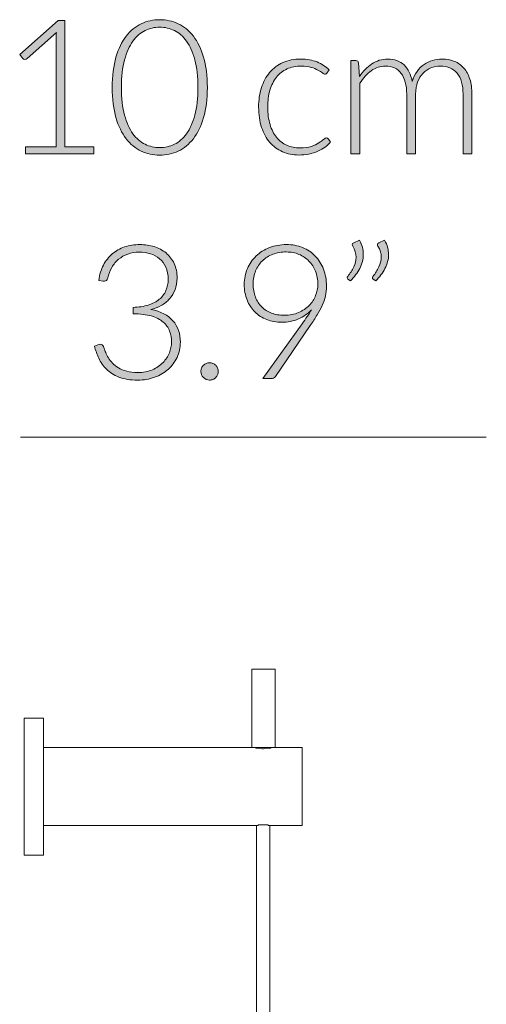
# Model space of a CAD drawing. Header units: inches. Extents: x 14 to 157, y -245 to -15.
# Tile 19 of 19: x 143 to 157, y -55 to -27. Entities that reach past the tile are written whole.
import ezdxf

# ---------------------------------------------------------------- set-up
doc = ezdxf.new("R2010")
doc.units = ezdxf.units.IN
doc.header["$MEASUREMENT"] = 0
doc.layers.add('Capa 1', color=7, linetype='Continuous')

# ---------------------------------------------------------------- blocks, each defined once
blk = doc.blocks.new('block 5')
at = {"layer": 'Capa 1'}
h = blk.add_hatch(color=250, dxfattribs=at)
h.dxf.hatch_style = 2
edge = h.paths.add_edge_path()
edge.add_spline(control_points=[(148.685, -29.183), (148.685, -29.512), (148.649, -29.796), (148.579, -30.036), (148.508, -30.277), (148.412, -30.475), (148.29, -30.632), (148.168, -30.79), (148.025, -30.907), (147.862, -30.984), (147.698, -31.06), (147.524, -31.099), (147.338, -31.099), (147.153, -31.099), (146.979, -31.06), (146.817, -30.984), (146.654, -30.907), (146.512, -30.79), (146.39, -30.632), (146.268, -30.475), (146.172, -30.277), (146.102, -30.036), (146.033, -29.796), (145.998, -29.512), (145.998, -29.183), (145.998, -28.854), (146.033, -28.57), (146.102, -28.33), (146.172, -28.09), (146.268, -27.891), (146.39, -27.734), (146.512, -27.576), (146.654, -27.459), (146.817, -27.382), (146.979, -27.306), (147.153, -27.267), (147.338, -27.267), (147.524, -27.267), (147.698, -27.306), (147.862, -27.382), (148.025, -27.459), (148.168, -27.576), (148.29, -27.734), (148.412, -27.891), (148.508, -28.09), (148.579, -28.33), (148.649, -28.57), (148.685, -28.854), (148.685, -29.183)], knot_values=[0, 0, 0, 0, 1, 1, 1, 2, 2, 2, 3, 3, 3, 4, 4, 4, 5, 5, 5, 6, 6, 6, 7, 7, 7, 8, 8, 8, 9, 9, 9, 10, 10, 10, 11, 11, 11, 12, 12, 12, 13, 13, 13, 14, 14, 14, 15, 15, 15, 16, 16, 16, 16], degree=3, periodic=1)
edge = h.paths.add_edge_path()
edge.add_spline(control_points=[(148.42, -29.183), (148.42, -28.879), (148.391, -28.619), (148.332, -28.404), (148.274, -28.188), (148.196, -28.012), (148.098, -27.875), (148, -27.739), (147.885, -27.638), (147.753, -27.575), (147.622, -27.511), (147.484, -27.479), (147.338, -27.479), (147.194, -27.479), (147.056, -27.511), (146.925, -27.575), (146.794, -27.638), (146.68, -27.739), (146.581, -27.875), (146.482, -28.012), (146.403, -28.188), (146.345, -28.404), (146.287, -28.619), (146.257, -28.879), (146.257, -29.183), (146.257, -29.489), (146.287, -29.749), (146.345, -29.963), (146.403, -30.178), (146.482, -30.354), (146.581, -30.491), (146.68, -30.628), (146.794, -30.727), (146.925, -30.79), (147.056, -30.853), (147.194, -30.884), (147.338, -30.884), (147.484, -30.884), (147.622, -30.853), (147.753, -30.79), (147.885, -30.727), (148, -30.628), (148.098, -30.491), (148.196, -30.354), (148.274, -30.178), (148.332, -29.963), (148.391, -29.749), (148.42, -29.489), (148.42, -29.183)], knot_values=[0, 0, 0, 0, 1, 1, 1, 2, 2, 2, 3, 3, 3, 4, 4, 4, 5, 5, 5, 6, 6, 6, 7, 7, 7, 8, 8, 8, 9, 9, 9, 10, 10, 10, 11, 11, 11, 12, 12, 12, 13, 13, 13, 14, 14, 14, 15, 15, 15, 16, 16, 16, 16], degree=3, periodic=1)
h = blk.add_hatch(color=250, dxfattribs=at)
h.dxf.hatch_style = 2
edge = h.paths.add_edge_path()
edge.add_spline(control_points=[(143.55, -30.866), (143.55, -30.866), (144.41, -30.866), (144.41, -30.866), (144.41, -30.866), (144.41, -27.821), (144.41, -27.821), (144.41, -27.761), (144.413, -27.698), (144.419, -27.631), (144.419, -27.631), (143.592, -28.365), (143.592, -28.365), (143.574, -28.381), (143.553, -28.389), (143.528, -28.389), (143.498, -28.389), (143.475, -28.378), (143.459, -28.357), (143.459, -28.357), (143.382, -28.251), (143.382, -28.251), (143.382, -28.251), (144.466, -27.294), (144.466, -27.294), (144.466, -27.294), (144.662, -27.294), (144.662, -27.294), (144.662, -27.294), (144.662, -30.866), (144.662, -30.866), (144.662, -30.866), (145.481, -30.866), (145.481, -30.866), (145.481, -30.866), (145.481, -31.059), (145.481, -31.059), (145.481, -31.059), (143.55, -31.059), (143.55, -31.059), (143.55, -31.059), (143.55, -30.866), (143.55, -30.866)], knot_values=[0, 0, 0, 0, 1, 1, 1, 2, 2, 2, 3, 3, 3, 4, 4, 4, 5, 5, 5, 6, 6, 6, 7, 7, 7, 8, 8, 8, 9, 9, 9, 10, 10, 10, 11, 11, 11, 12, 12, 12, 13, 13, 13, 14, 14, 14, 14], degree=3, periodic=1)
h = blk.add_hatch(color=250, dxfattribs=at)
h.dxf.hatch_style = 2
edge = h.paths.add_edge_path()
edge.add_spline(control_points=[(152.066, -28.775), (152.057, -28.784), (152.049, -28.791), (152.041, -28.797), (152.033, -28.804), (152.022, -28.807), (152.008, -28.807), (151.99, -28.807), (151.966, -28.795), (151.935, -28.771), (151.904, -28.747), (151.863, -28.721), (151.812, -28.693), (151.76, -28.665), (151.696, -28.638), (151.619, -28.615), (151.543, -28.591), (151.449, -28.579), (151.34, -28.579), (151.188, -28.579), (151.053, -28.606), (150.936, -28.66), (150.818, -28.714), (150.719, -28.791), (150.639, -28.892), (150.559, -28.992), (150.497, -29.114), (150.455, -29.257), (150.412, -29.4), (150.391, -29.561), (150.391, -29.739), (150.391, -29.925), (150.413, -30.089), (150.456, -30.232), (150.499, -30.375), (150.561, -30.496), (150.64, -30.594), (150.72, -30.692), (150.816, -30.767), (150.929, -30.818), (151.042, -30.869), (151.168, -30.895), (151.305, -30.895), (151.433, -30.895), (151.539, -30.88), (151.625, -30.85), (151.71, -30.82), (151.781, -30.787), (151.837, -30.752), (151.892, -30.716), (151.936, -30.684), (151.969, -30.654), (152.002, -30.624), (152.028, -30.609), (152.047, -30.609), (152.07, -30.609), (152.088, -30.617), (152.1, -30.635), (152.1, -30.635), (152.169, -30.72), (152.169, -30.72), (152.129, -30.773), (152.077, -30.822), (152.016, -30.868), (151.954, -30.914), (151.884, -30.954), (151.806, -30.988), (151.729, -31.021), (151.644, -31.047), (151.553, -31.066), (151.462, -31.084), (151.367, -31.094), (151.268, -31.094), (151.101, -31.094), (150.947, -31.063), (150.808, -31.002), (150.67, -30.941), (150.551, -30.853), (150.451, -30.737), (150.351, -30.621), (150.273, -30.48), (150.218, -30.312), (150.162, -30.144), (150.134, -29.953), (150.134, -29.739), (150.134, -29.538), (150.161, -29.354), (150.214, -29.188), (150.266, -29.022), (150.344, -28.879), (150.446, -28.759), (150.547, -28.639), (150.672, -28.546), (150.819, -28.48), (150.966, -28.413), (151.136, -28.38), (151.327, -28.38), (151.498, -28.38), (151.65, -28.408), (151.784, -28.462), (151.917, -28.517), (152.033, -28.591), (152.132, -28.685), (152.132, -28.685), (152.066, -28.775), (152.066, -28.775)], knot_values=[0, 0, 0, 0, 1, 1, 1, 2, 2, 2, 3, 3, 3, 4, 4, 4, 5, 5, 5, 6, 6, 6, 7, 7, 7, 8, 8, 8, 9, 9, 9, 10, 10, 10, 11, 11, 11, 12, 12, 12, 13, 13, 13, 14, 14, 14, 15, 15, 15, 16, 16, 16, 17, 17, 17, 18, 18, 18, 19, 19, 19, 20, 20, 20, 21, 21, 21, 22, 22, 22, 23, 23, 23, 24, 24, 24, 25, 25, 25, 26, 26, 26, 27, 27, 27, 28, 28, 28, 29, 29, 29, 30, 30, 30, 31, 31, 31, 32, 32, 32, 33, 33, 33, 34, 34, 34, 35, 35, 35, 35], degree=3, periodic=1)
h = blk.add_hatch(color=250, dxfattribs=at)
h.dxf.hatch_style = 2
edge = h.paths.add_edge_path()
edge.add_spline(control_points=[(152.741, -31.059), (152.741, -31.059), (152.741, -28.423), (152.741, -28.423), (152.741, -28.423), (152.879, -28.423), (152.879, -28.423), (152.925, -28.423), (152.952, -28.445), (152.959, -28.489), (152.959, -28.489), (152.983, -28.87), (152.983, -28.87), (153.034, -28.798), (153.089, -28.732), (153.147, -28.672), (153.205, -28.612), (153.267, -28.56), (153.334, -28.517), (153.4, -28.473), (153.47, -28.44), (153.545, -28.416), (153.621, -28.392), (153.7, -28.38), (153.783, -28.38), (153.975, -28.38), (154.129, -28.436), (154.244, -28.548), (154.359, -28.661), (154.436, -28.817), (154.477, -29.016), (154.509, -28.907), (154.553, -28.812), (154.611, -28.733), (154.668, -28.653), (154.734, -28.587), (154.808, -28.535), (154.882, -28.483), (154.962, -28.444), (155.05, -28.419), (155.137, -28.393), (155.227, -28.38), (155.318, -28.38), (155.449, -28.38), (155.566, -28.402), (155.67, -28.445), (155.774, -28.488), (155.863, -28.552), (155.936, -28.637), (156.009, -28.722), (156.065, -28.826), (156.104, -28.95), (156.143, -29.074), (156.162, -29.215), (156.162, -29.374), (156.162, -29.374), (156.162, -31.059), (156.162, -31.059), (156.162, -31.059), (155.911, -31.059), (155.911, -31.059), (155.911, -31.059), (155.911, -29.374), (155.911, -29.374), (155.911, -29.116), (155.855, -28.919), (155.744, -28.784), (155.633, -28.649), (155.473, -28.582), (155.267, -28.582), (155.175, -28.582), (155.087, -28.598), (155.003, -28.632), (154.919, -28.665), (154.845, -28.715), (154.781, -28.782), (154.716, -28.848), (154.665, -28.93), (154.627, -29.029), (154.589, -29.128), (154.57, -29.243), (154.57, -29.374), (154.57, -29.374), (154.57, -31.059), (154.57, -31.059), (154.57, -31.059), (154.318, -31.059), (154.318, -31.059), (154.318, -31.059), (154.318, -29.374), (154.318, -29.374), (154.318, -29.118), (154.267, -28.922), (154.164, -28.785), (154.062, -28.65), (153.913, -28.582), (153.717, -28.582), (153.573, -28.582), (153.441, -28.624), (153.319, -28.71), (153.197, -28.796), (153.089, -28.915), (152.993, -29.066), (152.993, -29.066), (152.993, -31.059), (152.993, -31.059), (152.993, -31.059), (152.741, -31.059), (152.741, -31.059)], knot_values=[0, 0, 0, 0, 1, 1, 1, 2, 2, 2, 3, 3, 3, 4, 4, 4, 5, 5, 5, 6, 6, 6, 7, 7, 7, 8, 8, 8, 9, 9, 9, 10, 10, 10, 11, 11, 11, 12, 12, 12, 13, 13, 13, 14, 14, 14, 15, 15, 15, 16, 16, 16, 17, 17, 17, 18, 18, 18, 19, 19, 19, 20, 20, 20, 21, 21, 21, 22, 22, 22, 23, 23, 23, 24, 24, 24, 25, 25, 25, 26, 26, 26, 27, 27, 27, 28, 28, 28, 29, 29, 29, 30, 30, 30, 31, 31, 31, 32, 32, 32, 33, 33, 33, 34, 34, 34, 35, 35, 35, 36, 36, 36, 36], degree=3, periodic=1)
h = blk.add_hatch(color=250, dxfattribs=at)
h.dxf.hatch_style = 2
edge = h.paths.add_edge_path()
edge.add_spline(control_points=[(146.776, -33.627), (146.919, -33.627), (147.054, -33.647), (147.181, -33.686), (147.308, -33.726), (147.42, -33.786), (147.517, -33.865), (147.613, -33.945), (147.69, -34.044), (147.746, -34.162), (147.802, -34.28), (147.83, -34.417), (147.83, -34.573), (147.83, -34.695), (147.811, -34.805), (147.774, -34.903), (147.735, -35.001), (147.683, -35.087), (147.617, -35.161), (147.551, -35.235), (147.473, -35.298), (147.383, -35.348), (147.293, -35.398), (147.194, -35.437), (147.089, -35.463), (147.364, -35.514), (147.572, -35.621), (147.713, -35.782), (147.853, -35.944), (147.923, -36.146), (147.923, -36.388), (147.923, -36.542), (147.892, -36.684), (147.83, -36.816), (147.769, -36.947), (147.684, -37.061), (147.576, -37.156), (147.468, -37.252), (147.341, -37.326), (147.194, -37.38), (147.048, -37.434), (146.889, -37.461), (146.718, -37.461), (146.504, -37.461), (146.326, -37.432), (146.184, -37.375), (146.041, -37.318), (145.924, -37.243), (145.833, -37.151), (145.741, -37.059), (145.669, -36.956), (145.618, -36.842), (145.567, -36.729), (145.525, -36.615), (145.493, -36.502), (145.493, -36.502), (145.594, -36.459), (145.594, -36.459), (145.615, -36.451), (145.636, -36.446), (145.655, -36.446), (145.674, -36.446), (145.693, -36.451), (145.711, -36.459), (145.728, -36.468), (145.742, -36.485), (145.75, -36.51), (145.75, -36.51), (145.769, -36.563), (145.769, -36.563), (145.78, -36.595), (145.794, -36.634), (145.814, -36.681), (145.833, -36.728), (145.858, -36.776), (145.889, -36.827), (145.92, -36.877), (145.959, -36.927), (146.005, -36.978), (146.051, -37.028), (146.107, -37.073), (146.173, -37.113), (146.239, -37.152), (146.317, -37.185), (146.406, -37.209), (146.495, -37.234), (146.598, -37.246), (146.715, -37.246), (146.874, -37.246), (147.013, -37.22), (147.132, -37.167), (147.252, -37.114), (147.351, -37.046), (147.432, -36.964), (147.512, -36.882), (147.572, -36.79), (147.612, -36.689), (147.652, -36.587), (147.672, -36.489), (147.672, -36.393), (147.672, -36.278), (147.653, -36.172), (147.617, -36.073), (147.581, -35.974), (147.52, -35.888), (147.436, -35.817), (147.351, -35.745), (147.239, -35.689), (147.1, -35.647), (146.962, -35.606), (146.791, -35.585), (146.588, -35.585), (146.588, -35.585), (146.588, -35.402), (146.588, -35.402), (146.75, -35.399), (146.893, -35.377), (147.017, -35.337), (147.141, -35.298), (147.244, -35.243), (147.327, -35.174), (147.41, -35.106), (147.473, -35.023), (147.515, -34.928), (147.558, -34.832), (147.579, -34.727), (147.579, -34.613), (147.579, -34.48), (147.557, -34.365), (147.512, -34.268), (147.468, -34.171), (147.409, -34.091), (147.335, -34.027), (147.261, -33.963), (147.174, -33.917), (147.075, -33.886), (146.976, -33.857), (146.873, -33.842), (146.765, -33.842), (146.647, -33.842), (146.538, -33.859), (146.439, -33.894), (146.34, -33.93), (146.253, -33.979), (146.177, -34.043), (146.101, -34.106), (146.038, -34.183), (145.986, -34.272), (145.935, -34.361), (145.897, -34.461), (145.872, -34.57), (145.858, -34.632), (145.825, -34.663), (145.774, -34.663), (145.762, -34.663), (145.752, -34.662), (145.745, -34.66), (145.745, -34.66), (145.615, -34.639), (145.615, -34.639), (145.638, -34.478), (145.682, -34.335), (145.748, -34.21), (145.813, -34.084), (145.896, -33.978), (145.997, -33.892), (146.098, -33.805), (146.214, -33.739), (146.347, -33.694), (146.479, -33.649), (146.622, -33.627), (146.776, -33.627)], knot_values=[0, 0, 0, 0, 1, 1, 1, 2, 2, 2, 3, 3, 3, 4, 4, 4, 5, 5, 5, 6, 6, 6, 7, 7, 7, 8, 8, 8, 9, 9, 9, 10, 10, 10, 11, 11, 11, 12, 12, 12, 13, 13, 13, 14, 14, 14, 15, 15, 15, 16, 16, 16, 17, 17, 17, 18, 18, 18, 19, 19, 19, 20, 20, 20, 21, 21, 21, 22, 22, 22, 23, 23, 23, 24, 24, 24, 25, 25, 25, 26, 26, 26, 27, 27, 27, 28, 28, 28, 29, 29, 29, 30, 30, 30, 31, 31, 31, 32, 32, 32, 33, 33, 33, 34, 34, 34, 35, 35, 35, 36, 36, 36, 37, 37, 37, 38, 38, 38, 39, 39, 39, 40, 40, 40, 41, 41, 41, 42, 42, 42, 43, 43, 43, 44, 44, 44, 45, 45, 45, 46, 46, 46, 47, 47, 47, 48, 48, 48, 49, 49, 49, 50, 50, 50, 51, 51, 51, 52, 52, 52, 53, 53, 53, 54, 54, 54, 55, 55, 55, 56, 56, 56, 57, 57, 57, 57], degree=3, periodic=1)
h = blk.add_hatch(color=250, dxfattribs=at)
h.dxf.hatch_style = 2
edge = h.paths.add_edge_path()
edge.add_spline(control_points=[(150.79, -35.823), (150.636, -35.823), (150.495, -35.798), (150.365, -35.748), (150.235, -35.698), (150.123, -35.626), (150.028, -35.532), (149.934, -35.438), (149.86, -35.326), (149.807, -35.194), (149.754, -35.063), (149.728, -34.916), (149.728, -34.753), (149.728, -34.592), (149.757, -34.443), (149.817, -34.306), (149.875, -34.17), (149.958, -34.051), (150.064, -33.95), (150.17, -33.849), (150.296, -33.77), (150.442, -33.713), (150.588, -33.656), (150.747, -33.627), (150.92, -33.627), (151.086, -33.627), (151.238, -33.655), (151.377, -33.712), (151.516, -33.768), (151.635, -33.848), (151.735, -33.951), (151.835, -34.055), (151.913, -34.178), (151.968, -34.322), (152.024, -34.466), (152.051, -34.627), (152.051, -34.803), (152.051, -34.901), (152.041, -34.993), (152.021, -35.082), (152.001, -35.17), (151.971, -35.258), (151.931, -35.347), (151.891, -35.435), (151.843, -35.525), (151.786, -35.618), (151.73, -35.711), (151.666, -35.81), (151.593, -35.916), (151.593, -35.916), (150.61, -37.358), (150.61, -37.358), (150.583, -37.398), (150.54, -37.419), (150.48, -37.419), (150.48, -37.419), (150.252, -37.419), (150.252, -37.419), (150.252, -37.419), (151.36, -35.871), (151.36, -35.871), (151.413, -35.797), (151.462, -35.727), (151.507, -35.661), (151.552, -35.594), (151.593, -35.53), (151.63, -35.468), (151.528, -35.581), (151.404, -35.669), (151.258, -35.731), (151.112, -35.793), (150.956, -35.823), (150.79, -35.823)], knot_values=[0, 0, 0, 0, 1, 1, 1, 2, 2, 2, 3, 3, 3, 4, 4, 4, 5, 5, 5, 6, 6, 6, 7, 7, 7, 8, 8, 8, 9, 9, 9, 10, 10, 10, 11, 11, 11, 12, 12, 12, 13, 13, 13, 14, 14, 14, 15, 15, 15, 16, 16, 16, 17, 17, 17, 18, 18, 18, 19, 19, 19, 20, 20, 20, 21, 21, 21, 22, 22, 22, 23, 23, 23, 24, 24, 24, 24], degree=3, periodic=1)
edge = h.paths.add_edge_path()
edge.add_spline(control_points=[(151.808, -34.756), (151.808, -34.62), (151.786, -34.495), (151.742, -34.382), (151.697, -34.269), (151.636, -34.172), (151.556, -34.092), (151.476, -34.012), (151.382, -33.949), (151.274, -33.904), (151.165, -33.859), (151.046, -33.836), (150.917, -33.836), (150.78, -33.836), (150.653, -33.858), (150.537, -33.902), (150.421, -33.947), (150.323, -34.008), (150.24, -34.088), (150.158, -34.167), (150.094, -34.262), (150.048, -34.373), (150.002, -34.483), (149.979, -34.605), (149.979, -34.737), (149.979, -34.875), (150, -34.999), (150.043, -35.109), (150.085, -35.22), (150.145, -35.313), (150.222, -35.39), (150.298, -35.467), (150.392, -35.526), (150.5, -35.566), (150.609, -35.607), (150.729, -35.627), (150.862, -35.627), (151.012, -35.627), (151.146, -35.602), (151.263, -35.551), (151.381, -35.499), (151.48, -35.432), (151.561, -35.349), (151.642, -35.266), (151.704, -35.173), (151.745, -35.07), (151.787, -34.966), (151.808, -34.862), (151.808, -34.756)], knot_values=[0, 0, 0, 0, 1, 1, 1, 2, 2, 2, 3, 3, 3, 4, 4, 4, 5, 5, 5, 6, 6, 6, 7, 7, 7, 8, 8, 8, 9, 9, 9, 10, 10, 10, 11, 11, 11, 12, 12, 12, 13, 13, 13, 14, 14, 14, 15, 15, 15, 16, 16, 16, 16], degree=3, periodic=1)
h = blk.add_hatch(color=250, dxfattribs=at)
h.dxf.hatch_style = 2
edge = h.paths.add_edge_path()
edge.add_spline(control_points=[(152.982, -33.505), (153.02, -33.572), (153.049, -33.639), (153.066, -33.705), (153.084, -33.771), (153.093, -33.838), (153.093, -33.905), (153.093, -34.043), (153.059, -34.175), (152.992, -34.302), (152.925, -34.43), (152.838, -34.546), (152.73, -34.65), (152.73, -34.65), (152.656, -34.602), (152.656, -34.602), (152.643, -34.591), (152.637, -34.579), (152.637, -34.565), (152.637, -34.551), (152.642, -34.538), (152.653, -34.528), (152.72, -34.439), (152.776, -34.351), (152.82, -34.261), (152.864, -34.172), (152.886, -34.08), (152.886, -33.984), (152.886, -33.882), (152.855, -33.777), (152.793, -33.669), (152.784, -33.655), (152.78, -33.641), (152.78, -33.627), (152.78, -33.602), (152.793, -33.585), (152.82, -33.574), (152.82, -33.574), (152.982, -33.505), (152.982, -33.505)], knot_values=[0, 0, 0, 0, 1, 1, 1, 2, 2, 2, 3, 3, 3, 4, 4, 4, 5, 5, 5, 6, 6, 6, 7, 7, 7, 8, 8, 8, 9, 9, 9, 10, 10, 10, 11, 11, 11, 12, 12, 12, 13, 13, 13, 13], degree=3, periodic=1)
edge = h.paths.add_edge_path()
edge.add_spline(control_points=[(153.694, -33.505), (153.733, -33.572), (153.762, -33.639), (153.779, -33.705), (153.797, -33.771), (153.806, -33.838), (153.806, -33.905), (153.806, -34.043), (153.772, -34.175), (153.705, -34.302), (153.638, -34.43), (153.55, -34.546), (153.442, -34.65), (153.442, -34.65), (153.368, -34.602), (153.368, -34.602), (153.356, -34.591), (153.35, -34.579), (153.35, -34.565), (153.35, -34.551), (153.355, -34.538), (153.366, -34.528), (153.433, -34.439), (153.489, -34.351), (153.533, -34.261), (153.577, -34.172), (153.599, -34.08), (153.599, -33.984), (153.599, -33.882), (153.568, -33.777), (153.506, -33.669), (153.497, -33.655), (153.493, -33.641), (153.493, -33.627), (153.493, -33.602), (153.506, -33.585), (153.533, -33.574), (153.533, -33.574), (153.694, -33.505), (153.694, -33.505)], knot_values=[0, 0, 0, 0, 1, 1, 1, 2, 2, 2, 3, 3, 3, 4, 4, 4, 5, 5, 5, 6, 6, 6, 7, 7, 7, 8, 8, 8, 9, 9, 9, 10, 10, 10, 11, 11, 11, 12, 12, 12, 13, 13, 13, 13], degree=3, periodic=1)
h = blk.add_hatch(color=250, dxfattribs=at)
h.dxf.hatch_style = 2
edge = h.paths.add_edge_path()
edge.add_spline(control_points=[(148.504, -37.215), (148.504, -37.181), (148.51, -37.149), (148.522, -37.119), (148.534, -37.089), (148.551, -37.063), (148.574, -37.041), (148.596, -37.019), (148.621, -37.001), (148.65, -36.988), (148.68, -36.975), (148.712, -36.968), (148.747, -36.968), (148.781, -36.968), (148.813, -36.975), (148.843, -36.988), (148.873, -37.001), (148.899, -37.019), (148.921, -37.041), (148.943, -37.063), (148.96, -37.089), (148.974, -37.119), (148.987, -37.149), (148.994, -37.181), (148.994, -37.215), (148.994, -37.25), (148.987, -37.282), (148.974, -37.311), (148.96, -37.341), (148.943, -37.366), (148.921, -37.388), (148.899, -37.41), (148.873, -37.428), (148.843, -37.44), (148.813, -37.452), (148.781, -37.459), (148.747, -37.459), (148.678, -37.459), (148.62, -37.435), (148.574, -37.388), (148.527, -37.341), (148.504, -37.284), (148.504, -37.215)], knot_values=[0, 0, 0, 0, 1, 1, 1, 2, 2, 2, 3, 3, 3, 4, 4, 4, 5, 5, 5, 6, 6, 6, 7, 7, 7, 8, 8, 8, 9, 9, 9, 10, 10, 10, 11, 11, 11, 12, 12, 12, 13, 13, 13, 14, 14, 14, 14], degree=3, periodic=1)
at = {"layer": 'Capa 1', "lineweight": 0}
for points, knots in [([(148.685, -29.183), (148.685, -29.512), (148.649, -29.796), (148.579, -30.036), (148.508, -30.277), (148.412, -30.475), (148.29, -30.632), (148.168, -30.79), (148.025, -30.907), (147.862, -30.984), (147.698, -31.06), (147.524, -31.099), (147.338, -31.099), (147.153, -31.099), (146.979, -31.06), (146.817, -30.984), (146.654, -30.907), (146.512, -30.79), (146.39, -30.632), (146.268, -30.475), (146.172, -30.277), (146.102, -30.036), (146.033, -29.796), (145.998, -29.512), (145.998, -29.183), (145.998, -28.854), (146.033, -28.57), (146.102, -28.33), (146.172, -28.09), (146.268, -27.891), (146.39, -27.734), (146.512, -27.576), (146.654, -27.459), (146.817, -27.382), (146.979, -27.306), (147.153, -27.267), (147.338, -27.267), (147.524, -27.267), (147.698, -27.306), (147.862, -27.382), (148.025, -27.459), (148.168, -27.576), (148.29, -27.734), (148.412, -27.891), (148.508, -28.09), (148.579, -28.33), (148.649, -28.57), (148.685, -28.854), (148.685, -29.183)], [0, 0, 0, 0, 1, 1, 1, 2, 2, 2, 3, 3, 3, 4, 4, 4, 5, 5, 5, 6, 6, 6, 7, 7, 7, 8, 8, 8, 9, 9, 9, 10, 10, 10, 11, 11, 11, 12, 12, 12, 13, 13, 13, 14, 14, 14, 15, 15, 15, 16, 16, 16, 16]), ([(143.55, -30.866), (143.55, -30.866), (144.41, -30.866), (144.41, -30.866), (144.41, -30.866), (144.41, -27.821), (144.41, -27.821), (144.41, -27.761), (144.413, -27.698), (144.419, -27.631), (144.419, -27.631), (143.592, -28.365), (143.592, -28.365), (143.574, -28.381), (143.553, -28.389), (143.528, -28.389), (143.498, -28.389), (143.475, -28.378), (143.459, -28.357), (143.459, -28.357), (143.382, -28.251), (143.382, -28.251), (143.382, -28.251), (144.466, -27.294), (144.466, -27.294), (144.466, -27.294), (144.662, -27.294), (144.662, -27.294), (144.662, -27.294), (144.662, -30.866), (144.662, -30.866), (144.662, -30.866), (145.481, -30.866), (145.481, -30.866), (145.481, -30.866), (145.481, -31.059), (145.481, -31.059), (145.481, -31.059), (143.55, -31.059), (143.55, -31.059), (143.55, -31.059), (143.55, -30.866), (143.55, -30.866)], [0, 0, 0, 0, 1, 1, 1, 2, 2, 2, 3, 3, 3, 4, 4, 4, 5, 5, 5, 6, 6, 6, 7, 7, 7, 8, 8, 8, 9, 9, 9, 10, 10, 10, 11, 11, 11, 12, 12, 12, 13, 13, 13, 14, 14, 14, 14]), ([(148.42, -29.183), (148.42, -28.879), (148.391, -28.619), (148.332, -28.404), (148.274, -28.188), (148.196, -28.012), (148.098, -27.875), (148, -27.739), (147.885, -27.638), (147.753, -27.575), (147.622, -27.511), (147.484, -27.479), (147.338, -27.479), (147.194, -27.479), (147.056, -27.511), (146.925, -27.575), (146.794, -27.638), (146.68, -27.739), (146.581, -27.875), (146.482, -28.012), (146.403, -28.188), (146.345, -28.404), (146.287, -28.619), (146.257, -28.879), (146.257, -29.183), (146.257, -29.489), (146.287, -29.749), (146.345, -29.963), (146.403, -30.178), (146.482, -30.354), (146.581, -30.491), (146.68, -30.628), (146.794, -30.727), (146.925, -30.79), (147.056, -30.853), (147.194, -30.884), (147.338, -30.884), (147.484, -30.884), (147.622, -30.853), (147.753, -30.79), (147.885, -30.727), (148, -30.628), (148.098, -30.491), (148.196, -30.354), (148.274, -30.178), (148.332, -29.963), (148.391, -29.749), (148.42, -29.489), (148.42, -29.183)], [0, 0, 0, 0, 1, 1, 1, 2, 2, 2, 3, 3, 3, 4, 4, 4, 5, 5, 5, 6, 6, 6, 7, 7, 7, 8, 8, 8, 9, 9, 9, 10, 10, 10, 11, 11, 11, 12, 12, 12, 13, 13, 13, 14, 14, 14, 15, 15, 15, 16, 16, 16, 16]), ([(152.066, -28.775), (152.057, -28.784), (152.049, -28.791), (152.041, -28.797), (152.033, -28.804), (152.022, -28.807), (152.008, -28.807), (151.99, -28.807), (151.966, -28.795), (151.935, -28.771), (151.904, -28.747), (151.863, -28.721), (151.812, -28.693), (151.76, -28.665), (151.696, -28.638), (151.619, -28.615), (151.543, -28.591), (151.449, -28.579), (151.34, -28.579), (151.188, -28.579), (151.053, -28.606), (150.936, -28.66), (150.818, -28.714), (150.719, -28.791), (150.639, -28.892), (150.559, -28.992), (150.497, -29.114), (150.455, -29.257), (150.412, -29.4), (150.391, -29.561), (150.391, -29.739), (150.391, -29.925), (150.413, -30.089), (150.456, -30.232), (150.499, -30.375), (150.561, -30.496), (150.64, -30.594), (150.72, -30.692), (150.816, -30.767), (150.929, -30.818), (151.042, -30.869), (151.168, -30.895), (151.305, -30.895), (151.433, -30.895), (151.539, -30.88), (151.625, -30.85), (151.71, -30.82), (151.781, -30.787), (151.837, -30.752), (151.892, -30.716), (151.936, -30.684), (151.969, -30.654), (152.002, -30.624), (152.028, -30.609), (152.047, -30.609), (152.07, -30.609), (152.088, -30.617), (152.1, -30.635), (152.1, -30.635), (152.169, -30.72), (152.169, -30.72), (152.129, -30.773), (152.077, -30.822), (152.016, -30.868), (151.954, -30.914), (151.884, -30.954), (151.806, -30.988), (151.729, -31.021), (151.644, -31.047), (151.553, -31.066), (151.462, -31.084), (151.367, -31.094), (151.268, -31.094), (151.101, -31.094), (150.947, -31.063), (150.808, -31.002), (150.67, -30.941), (150.551, -30.853), (150.451, -30.737), (150.351, -30.621), (150.273, -30.48), (150.218, -30.312), (150.162, -30.144), (150.134, -29.953), (150.134, -29.739), (150.134, -29.538), (150.161, -29.354), (150.214, -29.188), (150.266, -29.022), (150.344, -28.879), (150.446, -28.759), (150.547, -28.639), (150.672, -28.546), (150.819, -28.48), (150.966, -28.413), (151.136, -28.38), (151.327, -28.38), (151.498, -28.38), (151.65, -28.408), (151.784, -28.462), (151.917, -28.517), (152.033, -28.591), (152.132, -28.685), (152.132, -28.685), (152.066, -28.775), (152.066, -28.775)], [0, 0, 0, 0, 1, 1, 1, 2, 2, 2, 3, 3, 3, 4, 4, 4, 5, 5, 5, 6, 6, 6, 7, 7, 7, 8, 8, 8, 9, 9, 9, 10, 10, 10, 11, 11, 11, 12, 12, 12, 13, 13, 13, 14, 14, 14, 15, 15, 15, 16, 16, 16, 17, 17, 17, 18, 18, 18, 19, 19, 19, 20, 20, 20, 21, 21, 21, 22, 22, 22, 23, 23, 23, 24, 24, 24, 25, 25, 25, 26, 26, 26, 27, 27, 27, 28, 28, 28, 29, 29, 29, 30, 30, 30, 31, 31, 31, 32, 32, 32, 33, 33, 33, 34, 34, 34, 35, 35, 35, 35]), ([(152.741, -31.059), (152.741, -31.059), (152.741, -28.423), (152.741, -28.423), (152.741, -28.423), (152.879, -28.423), (152.879, -28.423), (152.925, -28.423), (152.952, -28.445), (152.959, -28.489), (152.959, -28.489), (152.983, -28.87), (152.983, -28.87), (153.034, -28.798), (153.089, -28.732), (153.147, -28.672), (153.205, -28.612), (153.267, -28.56), (153.334, -28.517), (153.4, -28.473), (153.47, -28.44), (153.545, -28.416), (153.621, -28.392), (153.7, -28.38), (153.783, -28.38), (153.975, -28.38), (154.129, -28.436), (154.244, -28.548), (154.359, -28.661), (154.436, -28.817), (154.477, -29.016), (154.509, -28.907), (154.553, -28.812), (154.611, -28.733), (154.668, -28.653), (154.734, -28.587), (154.808, -28.535), (154.882, -28.483), (154.962, -28.444), (155.05, -28.419), (155.137, -28.393), (155.227, -28.38), (155.318, -28.38), (155.449, -28.38), (155.566, -28.402), (155.67, -28.445), (155.774, -28.488), (155.863, -28.552), (155.936, -28.637), (156.009, -28.722), (156.065, -28.826), (156.104, -28.95), (156.143, -29.074), (156.162, -29.215), (156.162, -29.374), (156.162, -29.374), (156.162, -31.059), (156.162, -31.059), (156.162, -31.059), (155.911, -31.059), (155.911, -31.059), (155.911, -31.059), (155.911, -29.374), (155.911, -29.374), (155.911, -29.116), (155.855, -28.919), (155.744, -28.784), (155.633, -28.649), (155.473, -28.582), (155.267, -28.582), (155.175, -28.582), (155.087, -28.598), (155.003, -28.632), (154.919, -28.665), (154.845, -28.715), (154.781, -28.782), (154.716, -28.848), (154.665, -28.93), (154.627, -29.029), (154.589, -29.128), (154.57, -29.243), (154.57, -29.374), (154.57, -29.374), (154.57, -31.059), (154.57, -31.059), (154.57, -31.059), (154.318, -31.059), (154.318, -31.059), (154.318, -31.059), (154.318, -29.374), (154.318, -29.374), (154.318, -29.118), (154.267, -28.922), (154.164, -28.785), (154.062, -28.65), (153.913, -28.582), (153.717, -28.582), (153.573, -28.582), (153.441, -28.624), (153.319, -28.71), (153.197, -28.796), (153.089, -28.915), (152.993, -29.066), (152.993, -29.066), (152.993, -31.059), (152.993, -31.059), (152.993, -31.059), (152.741, -31.059), (152.741, -31.059)], [0, 0, 0, 0, 1, 1, 1, 2, 2, 2, 3, 3, 3, 4, 4, 4, 5, 5, 5, 6, 6, 6, 7, 7, 7, 8, 8, 8, 9, 9, 9, 10, 10, 10, 11, 11, 11, 12, 12, 12, 13, 13, 13, 14, 14, 14, 15, 15, 15, 16, 16, 16, 17, 17, 17, 18, 18, 18, 19, 19, 19, 20, 20, 20, 21, 21, 21, 22, 22, 22, 23, 23, 23, 24, 24, 24, 25, 25, 25, 26, 26, 26, 27, 27, 27, 28, 28, 28, 29, 29, 29, 30, 30, 30, 31, 31, 31, 32, 32, 32, 33, 33, 33, 34, 34, 34, 35, 35, 35, 36, 36, 36, 36]), ([(146.776, -33.627), (146.919, -33.627), (147.054, -33.647), (147.181, -33.686), (147.308, -33.726), (147.42, -33.786), (147.517, -33.865), (147.613, -33.945), (147.69, -34.044), (147.746, -34.162), (147.802, -34.28), (147.83, -34.417), (147.83, -34.573), (147.83, -34.695), (147.811, -34.805), (147.774, -34.903), (147.735, -35.001), (147.683, -35.087), (147.617, -35.161), (147.551, -35.235), (147.473, -35.298), (147.383, -35.348), (147.293, -35.398), (147.194, -35.437), (147.089, -35.463), (147.364, -35.514), (147.572, -35.621), (147.713, -35.782), (147.853, -35.944), (147.923, -36.146), (147.923, -36.388), (147.923, -36.542), (147.892, -36.684), (147.83, -36.816), (147.769, -36.947), (147.684, -37.061), (147.576, -37.156), (147.468, -37.252), (147.341, -37.326), (147.194, -37.38), (147.048, -37.434), (146.889, -37.461), (146.718, -37.461), (146.504, -37.461), (146.326, -37.432), (146.184, -37.375), (146.041, -37.318), (145.924, -37.243), (145.833, -37.151), (145.741, -37.059), (145.669, -36.956), (145.618, -36.842), (145.567, -36.729), (145.525, -36.615), (145.493, -36.502), (145.493, -36.502), (145.594, -36.459), (145.594, -36.459), (145.615, -36.451), (145.636, -36.446), (145.655, -36.446), (145.674, -36.446), (145.693, -36.451), (145.711, -36.459), (145.728, -36.468), (145.742, -36.485), (145.75, -36.51), (145.75, -36.51), (145.769, -36.563), (145.769, -36.563), (145.78, -36.595), (145.794, -36.634), (145.814, -36.681), (145.833, -36.728), (145.858, -36.776), (145.889, -36.827), (145.92, -36.877), (145.959, -36.927), (146.005, -36.978), (146.051, -37.028), (146.107, -37.073), (146.173, -37.113), (146.239, -37.152), (146.317, -37.185), (146.406, -37.209), (146.495, -37.234), (146.598, -37.246), (146.715, -37.246), (146.874, -37.246), (147.013, -37.22), (147.132, -37.167), (147.252, -37.114), (147.351, -37.046), (147.432, -36.964), (147.512, -36.882), (147.572, -36.79), (147.612, -36.689), (147.652, -36.587), (147.672, -36.489), (147.672, -36.393), (147.672, -36.278), (147.653, -36.172), (147.617, -36.073), (147.581, -35.974), (147.52, -35.888), (147.436, -35.817), (147.351, -35.745), (147.239, -35.689), (147.1, -35.647), (146.962, -35.606), (146.791, -35.585), (146.588, -35.585), (146.588, -35.585), (146.588, -35.402), (146.588, -35.402), (146.75, -35.399), (146.893, -35.377), (147.017, -35.337), (147.141, -35.298), (147.244, -35.243), (147.327, -35.174), (147.41, -35.106), (147.473, -35.023), (147.515, -34.928), (147.558, -34.832), (147.579, -34.727), (147.579, -34.613), (147.579, -34.48), (147.557, -34.365), (147.512, -34.268), (147.468, -34.171), (147.409, -34.091), (147.335, -34.027), (147.261, -33.963), (147.174, -33.917), (147.075, -33.886), (146.976, -33.857), (146.873, -33.842), (146.765, -33.842), (146.647, -33.842), (146.538, -33.859), (146.439, -33.894), (146.34, -33.93), (146.253, -33.979), (146.177, -34.043), (146.101, -34.106), (146.038, -34.183), (145.986, -34.272), (145.935, -34.361), (145.897, -34.461), (145.872, -34.57), (145.858, -34.632), (145.825, -34.663), (145.774, -34.663), (145.762, -34.663), (145.752, -34.662), (145.745, -34.66), (145.745, -34.66), (145.615, -34.639), (145.615, -34.639), (145.638, -34.478), (145.682, -34.335), (145.748, -34.21), (145.813, -34.084), (145.896, -33.978), (145.997, -33.892), (146.098, -33.805), (146.214, -33.739), (146.347, -33.694), (146.479, -33.649), (146.622, -33.627), (146.776, -33.627)], [0, 0, 0, 0, 1, 1, 1, 2, 2, 2, 3, 3, 3, 4, 4, 4, 5, 5, 5, 6, 6, 6, 7, 7, 7, 8, 8, 8, 9, 9, 9, 10, 10, 10, 11, 11, 11, 12, 12, 12, 13, 13, 13, 14, 14, 14, 15, 15, 15, 16, 16, 16, 17, 17, 17, 18, 18, 18, 19, 19, 19, 20, 20, 20, 21, 21, 21, 22, 22, 22, 23, 23, 23, 24, 24, 24, 25, 25, 25, 26, 26, 26, 27, 27, 27, 28, 28, 28, 29, 29, 29, 30, 30, 30, 31, 31, 31, 32, 32, 32, 33, 33, 33, 34, 34, 34, 35, 35, 35, 36, 36, 36, 37, 37, 37, 38, 38, 38, 39, 39, 39, 40, 40, 40, 41, 41, 41, 42, 42, 42, 43, 43, 43, 44, 44, 44, 45, 45, 45, 46, 46, 46, 47, 47, 47, 48, 48, 48, 49, 49, 49, 50, 50, 50, 51, 51, 51, 52, 52, 52, 53, 53, 53, 54, 54, 54, 55, 55, 55, 56, 56, 56, 57, 57, 57, 57]), ([(150.79, -35.823), (150.636, -35.823), (150.495, -35.798), (150.365, -35.748), (150.235, -35.698), (150.123, -35.626), (150.028, -35.532), (149.934, -35.438), (149.86, -35.326), (149.807, -35.194), (149.754, -35.063), (149.728, -34.916), (149.728, -34.753), (149.728, -34.592), (149.757, -34.443), (149.817, -34.306), (149.875, -34.17), (149.958, -34.051), (150.064, -33.95), (150.17, -33.849), (150.296, -33.77), (150.442, -33.713), (150.588, -33.656), (150.747, -33.627), (150.92, -33.627), (151.086, -33.627), (151.238, -33.655), (151.377, -33.712), (151.516, -33.768), (151.635, -33.848), (151.735, -33.951), (151.835, -34.055), (151.913, -34.178), (151.968, -34.322), (152.024, -34.466), (152.051, -34.627), (152.051, -34.803), (152.051, -34.901), (152.041, -34.993), (152.021, -35.082), (152.001, -35.17), (151.971, -35.258), (151.931, -35.347), (151.891, -35.435), (151.843, -35.525), (151.786, -35.618), (151.73, -35.711), (151.666, -35.81), (151.593, -35.916), (151.593, -35.916), (150.61, -37.358), (150.61, -37.358), (150.583, -37.398), (150.54, -37.419), (150.48, -37.419), (150.48, -37.419), (150.252, -37.419), (150.252, -37.419), (150.252, -37.419), (151.36, -35.871), (151.36, -35.871), (151.413, -35.797), (151.462, -35.727), (151.507, -35.661), (151.552, -35.594), (151.593, -35.53), (151.63, -35.468), (151.528, -35.581), (151.404, -35.669), (151.258, -35.731), (151.112, -35.793), (150.956, -35.823), (150.79, -35.823)], [0, 0, 0, 0, 1, 1, 1, 2, 2, 2, 3, 3, 3, 4, 4, 4, 5, 5, 5, 6, 6, 6, 7, 7, 7, 8, 8, 8, 9, 9, 9, 10, 10, 10, 11, 11, 11, 12, 12, 12, 13, 13, 13, 14, 14, 14, 15, 15, 15, 16, 16, 16, 17, 17, 17, 18, 18, 18, 19, 19, 19, 20, 20, 20, 21, 21, 21, 22, 22, 22, 23, 23, 23, 24, 24, 24, 24]), ([(152.982, -33.505), (153.02, -33.572), (153.049, -33.639), (153.066, -33.705), (153.084, -33.771), (153.093, -33.838), (153.093, -33.905), (153.093, -34.043), (153.059, -34.175), (152.992, -34.302), (152.925, -34.43), (152.838, -34.546), (152.73, -34.65), (152.73, -34.65), (152.656, -34.602), (152.656, -34.602), (152.643, -34.591), (152.637, -34.579), (152.637, -34.565), (152.637, -34.551), (152.642, -34.538), (152.653, -34.528), (152.72, -34.439), (152.776, -34.351), (152.82, -34.261), (152.864, -34.172), (152.886, -34.08), (152.886, -33.984), (152.886, -33.882), (152.855, -33.777), (152.793, -33.669), (152.784, -33.655), (152.78, -33.641), (152.78, -33.627), (152.78, -33.602), (152.793, -33.585), (152.82, -33.574), (152.82, -33.574), (152.982, -33.505), (152.982, -33.505)], [0, 0, 0, 0, 1, 1, 1, 2, 2, 2, 3, 3, 3, 4, 4, 4, 5, 5, 5, 6, 6, 6, 7, 7, 7, 8, 8, 8, 9, 9, 9, 10, 10, 10, 11, 11, 11, 12, 12, 12, 13, 13, 13, 13]), ([(153.694, -33.505), (153.733, -33.572), (153.762, -33.639), (153.779, -33.705), (153.797, -33.771), (153.806, -33.838), (153.806, -33.905), (153.806, -34.043), (153.772, -34.175), (153.705, -34.302), (153.638, -34.43), (153.55, -34.546), (153.442, -34.65), (153.442, -34.65), (153.368, -34.602), (153.368, -34.602), (153.356, -34.591), (153.35, -34.579), (153.35, -34.565), (153.35, -34.551), (153.355, -34.538), (153.366, -34.528), (153.433, -34.439), (153.489, -34.351), (153.533, -34.261), (153.577, -34.172), (153.599, -34.08), (153.599, -33.984), (153.599, -33.882), (153.568, -33.777), (153.506, -33.669), (153.497, -33.655), (153.493, -33.641), (153.493, -33.627), (153.493, -33.602), (153.506, -33.585), (153.533, -33.574), (153.533, -33.574), (153.694, -33.505), (153.694, -33.505)], [0, 0, 0, 0, 1, 1, 1, 2, 2, 2, 3, 3, 3, 4, 4, 4, 5, 5, 5, 6, 6, 6, 7, 7, 7, 8, 8, 8, 9, 9, 9, 10, 10, 10, 11, 11, 11, 12, 12, 12, 13, 13, 13, 13]), ([(151.808, -34.756), (151.808, -34.62), (151.786, -34.495), (151.742, -34.382), (151.697, -34.269), (151.636, -34.172), (151.556, -34.092), (151.476, -34.012), (151.382, -33.949), (151.274, -33.904), (151.165, -33.859), (151.046, -33.836), (150.917, -33.836), (150.78, -33.836), (150.653, -33.858), (150.537, -33.902), (150.421, -33.947), (150.323, -34.008), (150.24, -34.088), (150.158, -34.167), (150.094, -34.262), (150.048, -34.373), (150.002, -34.483), (149.979, -34.605), (149.979, -34.737), (149.979, -34.875), (150, -34.999), (150.043, -35.109), (150.085, -35.22), (150.145, -35.313), (150.222, -35.39), (150.298, -35.467), (150.392, -35.526), (150.5, -35.566), (150.609, -35.607), (150.729, -35.627), (150.862, -35.627), (151.012, -35.627), (151.146, -35.602), (151.263, -35.551), (151.381, -35.499), (151.48, -35.432), (151.561, -35.349), (151.642, -35.266), (151.704, -35.173), (151.745, -35.07), (151.787, -34.966), (151.808, -34.862), (151.808, -34.756)], [0, 0, 0, 0, 1, 1, 1, 2, 2, 2, 3, 3, 3, 4, 4, 4, 5, 5, 5, 6, 6, 6, 7, 7, 7, 8, 8, 8, 9, 9, 9, 10, 10, 10, 11, 11, 11, 12, 12, 12, 13, 13, 13, 14, 14, 14, 15, 15, 15, 16, 16, 16, 16]), ([(148.504, -37.215), (148.504, -37.181), (148.51, -37.149), (148.522, -37.119), (148.534, -37.089), (148.551, -37.063), (148.574, -37.041), (148.596, -37.019), (148.621, -37.001), (148.65, -36.988), (148.68, -36.975), (148.712, -36.968), (148.747, -36.968), (148.781, -36.968), (148.813, -36.975), (148.843, -36.988), (148.873, -37.001), (148.899, -37.019), (148.921, -37.041), (148.943, -37.063), (148.96, -37.089), (148.974, -37.119), (148.987, -37.149), (148.994, -37.181), (148.994, -37.215), (148.994, -37.25), (148.987, -37.282), (148.974, -37.311), (148.96, -37.341), (148.943, -37.366), (148.921, -37.388), (148.899, -37.41), (148.873, -37.428), (148.843, -37.44), (148.813, -37.452), (148.781, -37.459), (148.747, -37.459), (148.678, -37.459), (148.62, -37.435), (148.574, -37.388), (148.527, -37.341), (148.504, -37.284), (148.504, -37.215)], [0, 0, 0, 0, 1, 1, 1, 2, 2, 2, 3, 3, 3, 4, 4, 4, 5, 5, 5, 6, 6, 6, 7, 7, 7, 8, 8, 8, 9, 9, 9, 10, 10, 10, 11, 11, 11, 12, 12, 12, 13, 13, 13, 14, 14, 14, 14])]:
    blk.add_open_spline(points, degree=3, knots=knots, dxfattribs=at)

msp = doc.modelspace()

# ---------------------------------------------------------------- linework, layer by layer
at = {"layer": 'Capa 1', "color": 250, "lineweight": 18}
msp.add_lwpolyline([(143.403, -39.076), (156.568, -39.076)], dxfattribs=at)
at = {"layer": 'Capa 1', "color": 250, "lineweight": 9}
for points in [[(150.566, -45.636), (150.508, -45.636), (150.43, -45.636), (150.313, -45.636), (150.194, -45.636), (150.097, -45.636), (149.999, -45.636), (149.961, -45.636), (149.94, -45.636)], [(149.94, -45.636), (149.94, -47.846)], [(150.604, -45.636), (150.604, -45.636), (150.566, -45.636)], [(150.604, -47.846), (150.604, -45.636)], [(143.507, -47.025), (143.507, -47.025), (143.507, -47.065), (143.507, -47.143), (143.507, -47.241), (143.507, -47.397), (143.507, -47.573), (143.507, -47.788), (143.507, -48.022), (143.507, -48.277), (143.507, -48.531), (143.507, -48.805), (143.507, -49.078), (143.507, -49.352), (143.507, -49.626), (143.507, -49.88), (143.507, -50.115), (143.507, -50.33), (143.507, -50.506)], [(144.054, -47.025), (143.507, -47.025)], [(144.054, -47.025), (144.054, -47.025), (144.054, -47.065), (144.054, -47.143), (144.054, -47.241), (144.054, -47.397), (144.054, -47.573), (144.054, -47.788), (144.054, -48.022), (144.054, -48.277), (144.054, -48.531), (144.054, -48.805), (144.054, -49.078), (144.054, -49.352), (144.054, -49.626), (144.054, -49.88), (144.054, -50.115), (144.054, -50.33), (144.054, -50.506)], [(149.94, -47.846), (144.054, -47.846)], [(150.566, -47.846), (150.508, -47.846), (150.43, -47.846), (150.313, -47.846), (150.194, -47.846), (150.097, -47.846), (149.999, -47.846), (149.961, -47.846), (149.94, -47.846)], [(150.019, -47.846), (150.019, -47.846), (150.038, -47.846), (150.057, -47.846), (150.057, -47.867), (150.078, -47.867), (150.097, -47.867), (150.116, -47.867), (150.156, -47.867), (150.175, -47.867), (150.194, -47.867), (150.233, -47.886), (150.252, -47.886), (150.273, -47.886), (150.313, -47.867), (150.332, -47.867), (150.352, -47.867), (150.39, -47.867), (150.409, -47.867), (150.43, -47.867), (150.449, -47.867), (150.468, -47.867), (150.487, -47.846), (150.508, -47.846)], [(150.078, -47.846), (150.078, -47.867)], [(150.449, -47.867), (150.449, -47.846)], [(150.604, -47.846), (150.604, -47.846), (150.566, -47.846)], [(151.369, -47.846), (150.604, -47.846)], [(151.369, -50.056), (151.369, -50.056), (151.369, -49.998), (151.369, -49.92), (151.369, -49.803), (151.369, -49.646), (151.369, -49.47), (151.369, -49.274), (151.369, -49.059), (151.369, -48.844), (151.369, -48.649), (151.369, -48.454), (151.369, -48.277), (151.369, -48.121), (151.369, -48.003), (151.369, -47.905), (151.369, -47.867), (151.369, -47.846)], [(144.054, -50.056), (150.019, -50.056)], [(150.508, -50.056), (150.508, -50.056), (150.487, -50.056), (150.468, -50.056), (150.449, -50.056), (150.409, -50.056), (150.39, -50.036), (150.369, -50.036), (150.352, -50.036), (150.313, -50.036), (150.292, -50.036), (150.252, -50.036), (150.233, -50.036), (150.214, -50.036), (150.175, -50.036), (150.156, -50.036), (150.135, -50.036), (150.116, -50.056), (150.097, -50.056), (150.078, -50.056), (150.057, -50.056), (150.038, -50.056), (150.019, -50.056)], [(150.078, -50.056), (150.078, -58.68)], [(150.449, -58.68), (150.449, -50.056)], [(150.508, -50.056), (151.369, -50.056)], [(143.507, -50.506), (143.507, -50.662), (143.507, -50.78), (143.507, -50.858), (143.507, -50.897)], [(144.054, -50.506), (144.054, -50.662), (144.054, -50.78), (144.054, -50.858), (144.054, -50.897)], [(143.507, -50.897), (144.054, -50.897)]]:
    msp.add_lwpolyline(points, dxfattribs=at)

# ---------------------------------------------------------------- block references
at = {"layer": 'Capa 1'}
msp.add_blockref('block 5', (0, 0), dxfattribs=at)

doc.saveas('drawing.dxf')
